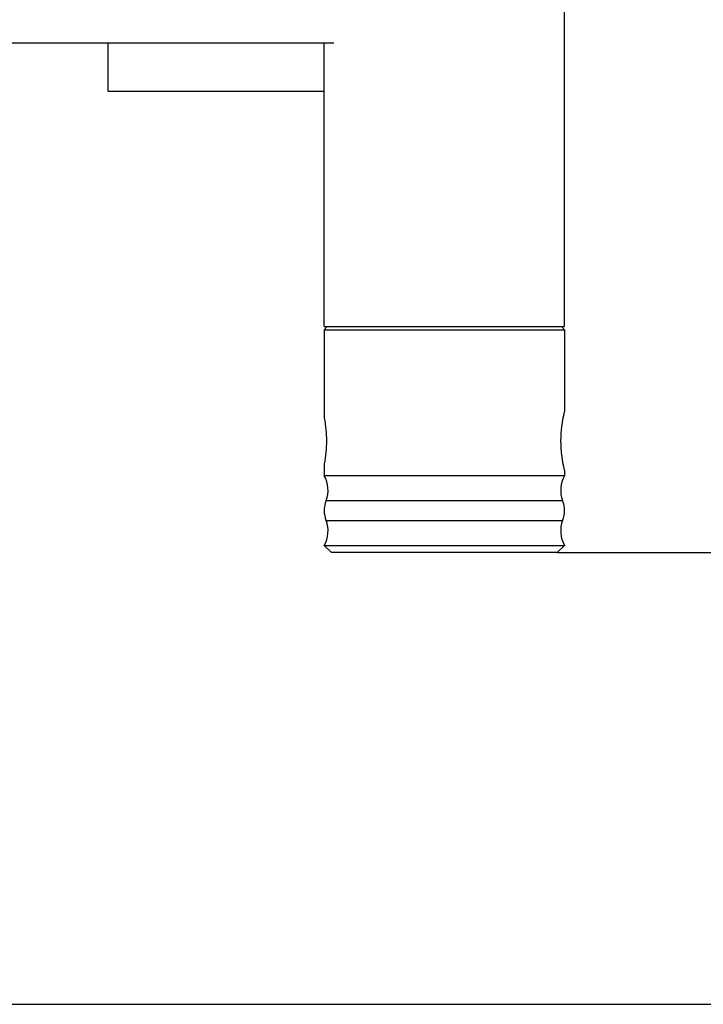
# Model space of a CAD drawing. Header units: millimetres. Extents: x 0 to 420, y 0 to 297.
# Tile 27 of 56: x 138 to 148, y 146 to 160. Entities that reach past the tile are written whole.
import ezdxf

# ---------------------------------------------------------------- set-up
doc = ezdxf.new("R2010")
doc.units = ezdxf.units.MM
doc.header["$LTSCALE"] = 23.1
doc.layers.get('0').update_dxf_attribs({"linetype": 'CONTINUOUS'})
doc.layers.add('DIM_PILOTEES', color=7, linetype='CONTINUOUS')
doc.styles.get("Standard").update_dxf_attribs({"font": 'txt', "width": 0.7})
doc.dimstyles.new('DIMSTYLE_2', dxfattribs={"dimtxt": 2.5, "dimasz": 3.5, "dimexe": 2, "dimexo": 0, "dimtad": 1, "dimlfac": 14.285714, "dimdsep": 46, "dimtxsty": 'Standard', "dimblk": '_FILLED', "dimblk1": '_FILLED', "dimblk2": '_FILLED', "dimcen": 0.09, "dimazin": 2, "dimtp": 1.2, "dimtm": 1.2, "dimtfac": 1, "dimtofl": 0, "dimtmove": 0, "dimatfit": 3, "dimldrblk": '_FILLED', "dimfxl": 0, "dimtolj": 1, "dimarcsym": 0})
doc.dimstyles.new('DIMSTYLE_3', dxfattribs={"dimtxt": 2.5, "dimasz": 3.5, "dimexe": 2, "dimexo": 0, "dimtad": 1, "dimdec": 1, "dimlfac": 14.285714, "dimdsep": 46, "dimtxsty": 'Standard', "dimblk": '_FILLED', "dimblk1": '_FILLED', "dimblk2": '_FILLED', "dimcen": 0.09, "dimazin": 2, "dimtp": 1.2, "dimtm": 1.2, "dimtfac": 1, "dimtdec": 1, "dimtofl": 0, "dimtmove": 0, "dimatfit": 3, "dimldrblk": '_FILLED', "dimfxl": 0, "dimtolj": 1, "dimarcsym": 0})

# ---------------------------------------------------------------- blocks, each defined once
blk = doc.blocks.new('_FILLED')
at = {"color": 0, "linetype": 'ByBlock'}
blk.add_solid([(0, 0), (-1, 0.1429), (-1, -0.1429)], dxfattribs=at)
blk = doc.blocks.new('*D4')
at = {"layer": 'DIM_PILOTEES', "color": 2, "linetype": 'Continuous'}
for p, q in [((145.387, 269.436), (165.254, 269.436)), ((163.254, 269.436), (163.254, 211)), ((163.254, 152.564), (163.254, 211)), ((145.387, 152.564), (165.254, 152.564))]:
    blk.add_line(p, q, dxfattribs=at)
at = {"layer": 'DIM_PILOTEES', "color": 2, "linetype": 'Continuous', "xscale": 3.5, "yscale": 3.5, "zscale": 3.5}
for p, rotation in [((163.254, 269.436), 90), ((163.254, 152.564), 270)]:
    blk.add_blockref('_FILLED', p, dxfattribs=dict(at, rotation=rotation))
at = {"layer": 'DIM_PILOTEES', "color": 2, "linetype": 'Continuous', "insert": (160.129, 211), "char_height": 2.5, "width": 16.07143, "attachment_point": 2, "rotation": 90, "line_spacing_factor": 0.9}
blk.add_mtext('{\\ftxt;\\W0.0001;\\H0.0001;\\~}{\\ftxt;\\W4.2857142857;\\H2.5; }{\\ftxt;\\W0.0001;\\H0.0001;\\~}', dxfattribs=at)
blk = doc.blocks.new('*D6')
at = {"layer": 'DIM_PILOTEES', "color": 2, "linetype": 'Continuous'}
for p, q in [((143.742, 269.436), (175.804, 269.436)), ((173.804, 269.436), (173.804, 207.713)), ((173.804, 145.989), (173.804, 207.713)), ((129.115, 145.989), (175.804, 145.989))]:
    blk.add_line(p, q, dxfattribs=at)
at = {"layer": 'DIM_PILOTEES', "color": 2, "linetype": 'Continuous', "xscale": 3.5, "yscale": 3.5, "zscale": 3.5}
for p, rotation in [((173.804, 269.436), 90), ((173.804, 145.989), 270)]:
    blk.add_blockref('_FILLED', p, dxfattribs=dict(at, rotation=rotation))
at = {"layer": 'DIM_PILOTEES', "color": 2, "linetype": 'Continuous', "insert": (170.679, 207.713), "char_height": 2.5, "width": 15.53571, "attachment_point": 2, "rotation": 90, "line_spacing_factor": 0.9}
blk.add_mtext('{\\ftxt;\\W0.0001;\\H0.0001;\\~}{\\ftxt;\\W4.1428571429;\\H2.5; }{\\ftxt;\\W0.0001;\\H0.0001;\\~}', dxfattribs=at)

msp = doc.modelspace()

# ---------------------------------------------------------------- linework, layer by layer
at = {"color": 7, "linetype": 'Continuous'}
for p, q in [((145.49153, 155.85442), (145.49153, 173.98442)), ((132.65283, 159.98442), (142.13153, 159.98442)), ((138.84153, 159.98442), (138.84153, 159.28442)), ((141.99153, 155.85442), (141.99153, 159.98442)), ((138.84153, 159.28442), (141.99153, 159.28442)), ((141.99153, 155.85442), (145.49153, 155.85442)), ((142.03446, 155.85442), (141.99153, 155.80981)), ((145.4486, 155.85442), (145.49153, 155.80981)), ((141.99153, 155.80981), (145.49153, 155.80981)), ((141.99153, 155.80981), (141.99153, 154.52302)), ((145.49153, 155.80981), (145.49153, 154.61467)), ((141.99153, 153.85802), (141.99153, 153.68395)), ((145.49153, 153.68395), (141.99153, 153.68395)), ((145.49153, 153.76637), (145.49153, 153.68395)), ((142.01883, 153.32182), (145.46423, 153.32182)), ((142.01883, 153.03155), (145.46423, 153.03155)), ((141.99153, 152.66942), (145.49153, 152.66942)), ((141.99153, 152.66942), (142.09653, 152.56442)), ((145.49153, 152.66942), (145.38653, 152.56442)), ((145.38653, 152.56442), (142.09653, 152.56442))]:
    msp.add_line(p, q, dxfattribs=at)
for centre, radius, start, end in [((141.62753, 153.47442), 0.42, 338.695648, 29.926435), ((145.85553, 153.47442), 0.42, 150.073565, 201.304352), ((142.39101, 153.17668), 0.39948, 158.695648, 201.304352), ((145.09206, 153.17668), 0.39948, 338.695648, 21.304352), ((141.62753, 152.87895), 0.42, 330.073565, 21.304352), ((145.85553, 152.87895), 0.42, 158.695648, 209.926435)]:
    msp.add_arc(centre, radius, start, end, dxfattribs=at)
for points, knots in [([(145.49153, 153.76637), (145.45697, 153.90775), (145.42241, 154.19052), (145.45697, 154.47329), (145.49153, 154.61467)], [0, 0, 0, 0, 0.50000231, 1, 1, 1, 1]), ([(141.99153, 154.52302), (142.01289, 154.41218), (142.03425, 154.19052), (142.01289, 153.96885), (141.99153, 153.85802)], [0, 0, 0, 0, 0.50000127, 1, 1, 1, 1])]:
    msp.add_open_spline(points, degree=3, knots=knots, dxfattribs=at)

# ---------------------------------------------------------------- dimensions: what is measured, and where the dimension line sits
at = {"layer": 'DIM_PILOTEES', "color": 2, "linetype": 'Continuous'}
for base, p1, p2, angle, text, dimstyle, picture, middle in [((173.80394, 269.43642), (129.1147, 145.98876), (143.74153, 269.43642), 90, '{\\ftxt;\\W0.0001;\\H0.0001;\\~}{\\ftxt;\\W4.1428571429;\\H2.5; }{\\ftxt;\\W0.0001;\\H0.0001;\\~}', 'DIMSTYLE_3', '*D6', (173.80394, 207.35545)), ((163.25374, 152.56442), (145.38653, 269.43642), (145.38653, 152.56442), 270, '{\\ftxt;\\W0.0001;\\H0.0001;\\~}{\\ftxt;\\W4.2857142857;\\H2.5; }{\\ftxt;\\W0.0001;\\H0.0001;\\~}', 'DIMSTYLE_2', '*D4', (163.25374, 210.64328))]:
    dim = msp.add_linear_dim(base=base, p1=p1, p2=p2, angle=angle, text=text, dimstyle=dimstyle, dxfattribs=at)
    dim.commit()
    dim.dimension.update_dxf_attribs({"geometry": picture, "text_midpoint": middle, "dimtype": 160})

doc.saveas('drawing.dxf')
